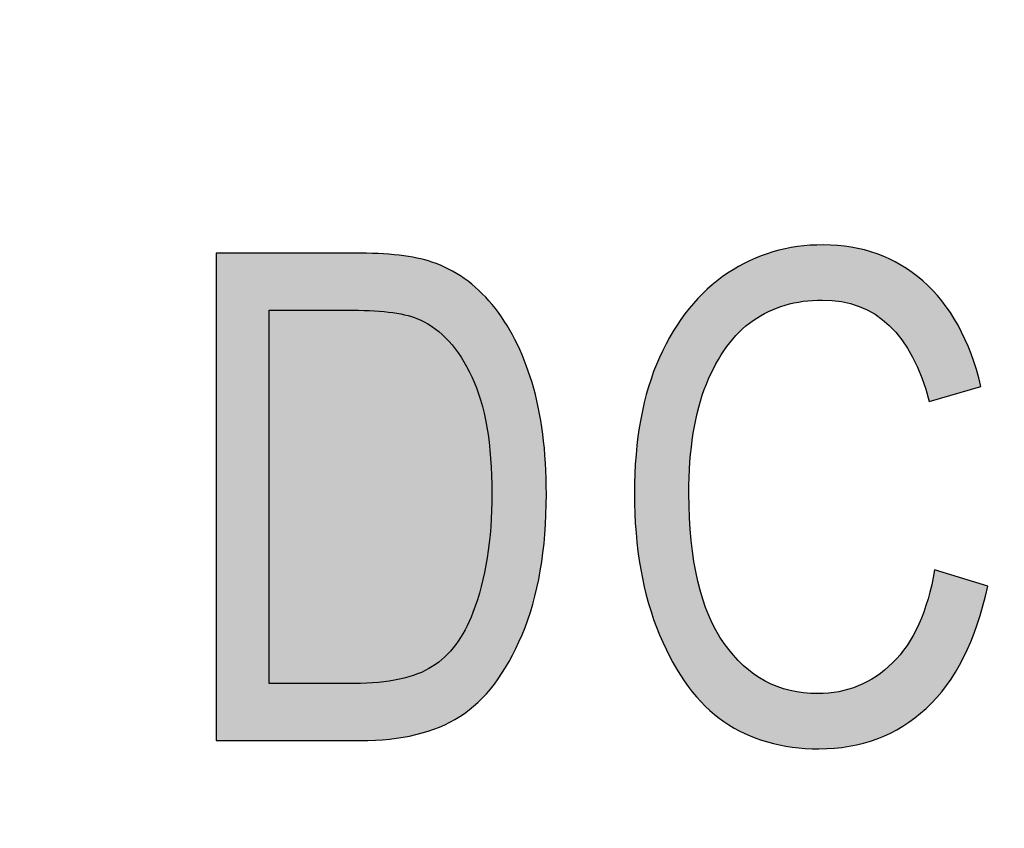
# Model space of a CAD drawing. Header units: millimetres. Extents: x -296 to 295, y -209 to 209.
# Tile 47 of 140: x -233.68 to -231.13, y 43.42 to 45.51. Entities that reach past the tile are written whole.
import ezdxf

# ---------------------------------------------------------------- set-up
doc = ezdxf.new("R2010")
doc.units = ezdxf.units.MM
doc.header["$MEASUREMENT"] = 0
doc.layers.add('layer 1', color=7, linetype='Continuous')

msp = doc.modelspace()

# ---------------------------------------------------------------- hatches: boundary and pattern name
at = {"layer": 'layer 1'}
h = msp.add_hatch(color=250, dxfattribs=at)
edge = h.paths.add_edge_path()
edge.add_spline(control_points=[(-231.3107, 44.09), (-231.3107, 44.09), (-231.1731, 44.0477), (-231.1731, 44.0477), (-231.2034, 43.906), (-231.2569, 43.8005), (-231.3328, 43.7308), (-231.4089, 43.6611), (-231.5015, 43.6261), (-231.6106, 43.6261), (-231.7064, 43.6261), (-231.7885, 43.6497), (-231.8567, 43.6964), (-231.9246, 43.7431), (-231.9801, 43.8181), (-232.0236, 43.9216), (-232.0669, 44.0248), (-232.0886, 44.1468), (-232.0886, 44.2873), (-232.0886, 44.4264), (-232.0669, 44.5439), (-232.0236, 44.6401), (-231.9801, 44.7362), (-231.9213, 44.8088), (-231.8472, 44.8579), (-231.7732, 44.907), (-231.6906, 44.9314), (-231.5991, 44.9314), (-231.4992, 44.9314), (-231.4133, 44.9003), (-231.3416, 44.8382), (-231.2699, 44.7759), (-231.2196, 44.6848), (-231.1908, 44.5645), (-231.1908, 44.5645), (-231.3248, 44.5257), (-231.3248, 44.5257), (-231.3707, 44.7009), (-231.463, 44.7885), (-231.6018, 44.7885), (-231.6706, 44.7885), (-231.7305, 44.7709), (-231.7811, 44.7356), (-231.8317, 44.7003), (-231.8719, 44.6454), (-231.9022, 44.5707), (-231.9325, 44.496), (-231.9475, 44.4017), (-231.9475, 44.2873), (-231.9475, 44.1147), (-231.9169, 43.9851), (-231.8561, 43.8987), (-231.7952, 43.8122), (-231.7144, 43.769), (-231.6132, 43.769), (-231.5386, 43.769), (-231.4739, 43.7955), (-231.4198, 43.8487), (-231.3654, 43.9016), (-231.329, 43.9821), (-231.3107, 44.09)], knot_values=[0, 0, 0, 0, 0.05, 0.05, 0.05, 0.1, 0.1, 0.1, 0.15, 0.15, 0.15, 0.2, 0.2, 0.2, 0.25, 0.25, 0.25, 0.3, 0.3, 0.3, 0.35, 0.35, 0.35, 0.4, 0.4, 0.4, 0.45, 0.45, 0.45, 0.5, 0.5, 0.5, 0.55, 0.55, 0.55, 0.6, 0.6, 0.6, 0.65, 0.65, 0.65, 0.7, 0.7, 0.7, 0.75, 0.75, 0.75, 0.8, 0.8, 0.8, 0.85, 0.85, 0.85, 0.9, 0.9, 0.9, 0.95, 0.95, 0.95, 1, 1, 1, 1], degree=3, periodic=1)
h = msp.add_hatch(color=250, dxfattribs=at)
edge = h.paths.add_edge_path()
edge.add_spline(control_points=[(-231.3107, 44.09), (-231.3107, 44.09), (-231.1731, 44.0477), (-231.1731, 44.0477), (-231.2034, 43.906), (-231.2569, 43.8005), (-231.3328, 43.7308), (-231.4089, 43.6611), (-231.5015, 43.6261), (-231.6106, 43.6261), (-231.7064, 43.6261), (-231.7885, 43.6497), (-231.8567, 43.6964), (-231.9246, 43.7431), (-231.9801, 43.8181), (-232.0236, 43.9216), (-232.0669, 44.0248), (-232.0886, 44.1468), (-232.0886, 44.2873), (-232.0886, 44.4264), (-232.0669, 44.5439), (-232.0236, 44.6401), (-231.9801, 44.7362), (-231.9213, 44.8088), (-231.8472, 44.8579), (-231.7732, 44.907), (-231.6906, 44.9314), (-231.5991, 44.9314), (-231.4992, 44.9314), (-231.4133, 44.9003), (-231.3416, 44.8382), (-231.2699, 44.7759), (-231.2196, 44.6848), (-231.1908, 44.5645), (-231.1908, 44.5645), (-231.3248, 44.5257), (-231.3248, 44.5257), (-231.3707, 44.7009), (-231.463, 44.7885), (-231.6018, 44.7885), (-231.6706, 44.7885), (-231.7305, 44.7709), (-231.7811, 44.7356), (-231.8317, 44.7003), (-231.8719, 44.6454), (-231.9022, 44.5707), (-231.9325, 44.496), (-231.9475, 44.4017), (-231.9475, 44.2873), (-231.9475, 44.1147), (-231.9169, 43.9851), (-231.8561, 43.8987), (-231.7952, 43.8122), (-231.7144, 43.769), (-231.6132, 43.769), (-231.5386, 43.769), (-231.4739, 43.7955), (-231.4198, 43.8487), (-231.3654, 43.9016), (-231.329, 43.9821), (-231.3107, 44.09)], knot_values=[0, 0, 0, 0, 0.05, 0.05, 0.05, 0.1, 0.1, 0.1, 0.15, 0.15, 0.15, 0.2, 0.2, 0.2, 0.25, 0.25, 0.25, 0.3, 0.3, 0.3, 0.35, 0.35, 0.35, 0.4, 0.4, 0.4, 0.45, 0.45, 0.45, 0.5, 0.5, 0.5, 0.55, 0.55, 0.55, 0.6, 0.6, 0.6, 0.65, 0.65, 0.65, 0.7, 0.7, 0.7, 0.75, 0.75, 0.75, 0.8, 0.8, 0.8, 0.85, 0.85, 0.85, 0.9, 0.9, 0.9, 0.95, 0.95, 0.95, 1, 1, 1, 1], degree=3, periodic=1)
h = msp.add_hatch(color=250, dxfattribs=at)
edge = h.paths.add_edge_path()
edge.add_spline(control_points=[(-231.3107, 44.09), (-231.3107, 44.09), (-231.1731, 44.0477), (-231.1731, 44.0477), (-231.2034, 43.906), (-231.2569, 43.8005), (-231.3328, 43.7308), (-231.4089, 43.6611), (-231.5015, 43.6261), (-231.6106, 43.6261), (-231.7064, 43.6261), (-231.7885, 43.6497), (-231.8567, 43.6964), (-231.9246, 43.7431), (-231.9801, 43.8181), (-232.0236, 43.9216), (-232.0669, 44.0248), (-232.0886, 44.1468), (-232.0886, 44.2873), (-232.0886, 44.4264), (-232.0669, 44.5439), (-232.0236, 44.6401), (-231.9801, 44.7362), (-231.9213, 44.8088), (-231.8472, 44.8579), (-231.7732, 44.907), (-231.6906, 44.9314), (-231.5991, 44.9314), (-231.4992, 44.9314), (-231.4133, 44.9003), (-231.3416, 44.8382), (-231.2699, 44.7759), (-231.2196, 44.6848), (-231.1908, 44.5645), (-231.1908, 44.5645), (-231.3248, 44.5257), (-231.3248, 44.5257), (-231.3707, 44.7009), (-231.463, 44.7885), (-231.6018, 44.7885), (-231.6706, 44.7885), (-231.7305, 44.7709), (-231.7811, 44.7356), (-231.8317, 44.7003), (-231.8719, 44.6454), (-231.9022, 44.5707), (-231.9325, 44.496), (-231.9475, 44.4017), (-231.9475, 44.2873), (-231.9475, 44.1147), (-231.9169, 43.9851), (-231.8561, 43.8987), (-231.7952, 43.8122), (-231.7144, 43.769), (-231.6132, 43.769), (-231.5386, 43.769), (-231.4739, 43.7955), (-231.4198, 43.8487), (-231.3654, 43.9016), (-231.329, 43.9821), (-231.3107, 44.09)], knot_values=[0, 0, 0, 0, 0.05, 0.05, 0.05, 0.1, 0.1, 0.1, 0.15, 0.15, 0.15, 0.2, 0.2, 0.2, 0.25, 0.25, 0.25, 0.3, 0.3, 0.3, 0.35, 0.35, 0.35, 0.4, 0.4, 0.4, 0.45, 0.45, 0.45, 0.5, 0.5, 0.5, 0.55, 0.55, 0.55, 0.6, 0.6, 0.6, 0.65, 0.65, 0.65, 0.7, 0.7, 0.7, 0.75, 0.75, 0.75, 0.8, 0.8, 0.8, 0.85, 0.85, 0.85, 0.9, 0.9, 0.9, 0.95, 0.95, 0.95, 1, 1, 1, 1], degree=3, periodic=1)
h = msp.add_hatch(color=250, dxfattribs=at)
edge = h.paths.add_edge_path()
edge.add_spline(control_points=[(-231.3107, 44.09), (-231.3107, 44.09), (-231.1731, 44.0477), (-231.1731, 44.0477), (-231.2034, 43.906), (-231.2569, 43.8005), (-231.3328, 43.7308), (-231.4089, 43.6611), (-231.5015, 43.6261), (-231.6106, 43.6261), (-231.7064, 43.6261), (-231.7885, 43.6497), (-231.8567, 43.6964), (-231.9246, 43.7431), (-231.9801, 43.8181), (-232.0236, 43.9216), (-232.0669, 44.0248), (-232.0886, 44.1468), (-232.0886, 44.2873), (-232.0886, 44.4264), (-232.0669, 44.5439), (-232.0236, 44.6401), (-231.9801, 44.7362), (-231.9213, 44.8088), (-231.8472, 44.8579), (-231.7732, 44.907), (-231.6906, 44.9314), (-231.5991, 44.9314), (-231.4992, 44.9314), (-231.4133, 44.9003), (-231.3416, 44.8382), (-231.2699, 44.7759), (-231.2196, 44.6848), (-231.1908, 44.5645), (-231.1908, 44.5645), (-231.3248, 44.5257), (-231.3248, 44.5257), (-231.3707, 44.7009), (-231.463, 44.7885), (-231.6018, 44.7885), (-231.6706, 44.7885), (-231.7305, 44.7709), (-231.7811, 44.7356), (-231.8317, 44.7003), (-231.8719, 44.6454), (-231.9022, 44.5707), (-231.9325, 44.496), (-231.9475, 44.4017), (-231.9475, 44.2873), (-231.9475, 44.1147), (-231.9169, 43.9851), (-231.8561, 43.8987), (-231.7952, 43.8122), (-231.7144, 43.769), (-231.6132, 43.769), (-231.5386, 43.769), (-231.4739, 43.7955), (-231.4198, 43.8487), (-231.3654, 43.9016), (-231.329, 43.9821), (-231.3107, 44.09)], knot_values=[0, 0, 0, 0, 0.05, 0.05, 0.05, 0.1, 0.1, 0.1, 0.15, 0.15, 0.15, 0.2, 0.2, 0.2, 0.25, 0.25, 0.25, 0.3, 0.3, 0.3, 0.35, 0.35, 0.35, 0.4, 0.4, 0.4, 0.45, 0.45, 0.45, 0.5, 0.5, 0.5, 0.55, 0.55, 0.55, 0.6, 0.6, 0.6, 0.65, 0.65, 0.65, 0.7, 0.7, 0.7, 0.75, 0.75, 0.75, 0.8, 0.8, 0.8, 0.85, 0.85, 0.85, 0.9, 0.9, 0.9, 0.95, 0.95, 0.95, 1, 1, 1, 1], degree=3, periodic=1)
h = msp.add_hatch(color=250, dxfattribs=at)
edge = h.paths.add_edge_path()
edge.add_spline(control_points=[(-233.1723, 43.6473), (-233.1723, 43.6473), (-233.1723, 44.9103), (-233.1723, 44.9103), (-233.1723, 44.9103), (-232.8151, 44.9103), (-232.8151, 44.9103), (-232.727, 44.9103), (-232.6596, 44.9026), (-232.6138, 44.887), (-232.5535, 44.867), (-232.5015, 44.83), (-232.4571, 44.7768), (-232.413, 44.7233), (-232.3786, 44.656), (-232.3539, 44.5748), (-232.3292, 44.4934), (-232.3168, 44.397), (-232.3168, 44.2855), (-232.3168, 44.1427), (-232.3377, 44.0212), (-232.3798, 43.9216), (-232.4215, 43.8219), (-232.4753, 43.7514), (-232.5412, 43.7096), (-232.6067, 43.6682), (-232.6926, 43.6473), (-232.7987, 43.6473), (-232.7987, 43.6473), (-233.1723, 43.6473), (-233.1723, 43.6473)], knot_values=[0, 0, 0, 0, 0.1, 0.1, 0.1, 0.2, 0.2, 0.2, 0.3, 0.3, 0.3, 0.4, 0.4, 0.4, 0.5, 0.5, 0.5, 0.6, 0.6, 0.6, 0.7, 0.7, 0.7, 0.8, 0.8, 0.8, 0.9, 0.9, 0.9, 1, 1, 1, 1], degree=3, periodic=1)
h = msp.add_hatch(color=250, dxfattribs=at)
edge = h.paths.add_edge_path()
edge.add_spline(control_points=[(-233.1723, 43.6473), (-233.1723, 43.6473), (-233.1723, 44.9103), (-233.1723, 44.9103), (-233.1723, 44.9103), (-232.8151, 44.9103), (-232.8151, 44.9103), (-232.727, 44.9103), (-232.6596, 44.9026), (-232.6138, 44.887), (-232.5535, 44.867), (-232.5015, 44.83), (-232.4571, 44.7768), (-232.413, 44.7233), (-232.3786, 44.656), (-232.3539, 44.5748), (-232.3292, 44.4934), (-232.3168, 44.397), (-232.3168, 44.2855), (-232.3168, 44.1427), (-232.3377, 44.0212), (-232.3798, 43.9216), (-232.4215, 43.8219), (-232.4753, 43.7514), (-232.5412, 43.7096), (-232.6067, 43.6682), (-232.6926, 43.6473), (-232.7987, 43.6473), (-232.7987, 43.6473), (-233.1723, 43.6473), (-233.1723, 43.6473)], knot_values=[0, 0, 0, 0, 0.1, 0.1, 0.1, 0.2, 0.2, 0.2, 0.3, 0.3, 0.3, 0.4, 0.4, 0.4, 0.5, 0.5, 0.5, 0.6, 0.6, 0.6, 0.7, 0.7, 0.7, 0.8, 0.8, 0.8, 0.9, 0.9, 0.9, 1, 1, 1, 1], degree=3, periodic=1)
h = msp.add_hatch(color=250, dxfattribs=at)
edge = h.paths.add_edge_path()
edge.add_spline(control_points=[(-233.1723, 43.6473), (-233.1723, 43.6473), (-233.1723, 44.9103), (-233.1723, 44.9103), (-233.1723, 44.9103), (-232.8151, 44.9103), (-232.8151, 44.9103), (-232.727, 44.9103), (-232.6596, 44.9026), (-232.6138, 44.887), (-232.5535, 44.867), (-232.5015, 44.83), (-232.4571, 44.7768), (-232.413, 44.7233), (-232.3786, 44.656), (-232.3539, 44.5748), (-232.3292, 44.4934), (-232.3168, 44.397), (-232.3168, 44.2855), (-232.3168, 44.1427), (-232.3377, 44.0212), (-232.3798, 43.9216), (-232.4215, 43.8219), (-232.4753, 43.7514), (-232.5412, 43.7096), (-232.6067, 43.6682), (-232.6926, 43.6473), (-232.7987, 43.6473), (-232.7987, 43.6473), (-233.1723, 43.6473), (-233.1723, 43.6473)], knot_values=[0, 0, 0, 0, 0.1, 0.1, 0.1, 0.2, 0.2, 0.2, 0.3, 0.3, 0.3, 0.4, 0.4, 0.4, 0.5, 0.5, 0.5, 0.6, 0.6, 0.6, 0.7, 0.7, 0.7, 0.8, 0.8, 0.8, 0.9, 0.9, 0.9, 1, 1, 1, 1], degree=3, periodic=1)
h = msp.add_hatch(color=250, dxfattribs=at)
edge = h.paths.add_edge_path()
edge.add_spline(control_points=[(-233.1723, 43.6473), (-233.1723, 43.6473), (-233.1723, 44.9103), (-233.1723, 44.9103), (-233.1723, 44.9103), (-232.8151, 44.9103), (-232.8151, 44.9103), (-232.727, 44.9103), (-232.6596, 44.9026), (-232.6138, 44.887), (-232.5535, 44.867), (-232.5015, 44.83), (-232.4571, 44.7768), (-232.413, 44.7233), (-232.3786, 44.656), (-232.3539, 44.5748), (-232.3292, 44.4934), (-232.3168, 44.397), (-232.3168, 44.2855), (-232.3168, 44.1427), (-232.3377, 44.0212), (-232.3798, 43.9216), (-232.4215, 43.8219), (-232.4753, 43.7514), (-232.5412, 43.7096), (-232.6067, 43.6682), (-232.6926, 43.6473), (-232.7987, 43.6473), (-232.7987, 43.6473), (-233.1723, 43.6473), (-233.1723, 43.6473)], knot_values=[0, 0, 0, 0, 0.1, 0.1, 0.1, 0.2, 0.2, 0.2, 0.3, 0.3, 0.3, 0.4, 0.4, 0.4, 0.5, 0.5, 0.5, 0.6, 0.6, 0.6, 0.7, 0.7, 0.7, 0.8, 0.8, 0.8, 0.9, 0.9, 0.9, 1, 1, 1, 1], degree=3, periodic=1)
h = msp.add_hatch(color=250, dxfattribs=at)
edge = h.paths.add_edge_path()
edge.add_spline(control_points=[(-233.0348, 43.7955), (-233.0348, 43.7955), (-232.8146, 43.7955), (-232.8146, 43.7955), (-232.7258, 43.7955), (-232.6585, 43.8099), (-232.6126, 43.839), (-232.5667, 43.8681), (-232.5315, 43.9148), (-232.5071, 43.9792), (-232.4744, 44.0651), (-232.458, 44.1677), (-232.458, 44.2873), (-232.458, 44.4158), (-232.4753, 44.5166), (-232.51, 44.5898), (-232.5447, 44.6633), (-232.5891, 44.7124), (-232.6438, 44.7371), (-232.6802, 44.7539), (-232.7384, 44.7621), (-232.8181, 44.7621), (-232.8181, 44.7621), (-233.0348, 44.7621), (-233.0348, 44.7621), (-233.0348, 44.7621), (-233.0348, 43.7955), (-233.0348, 43.7955)], knot_values=[0, 0, 0, 0, 0.111111, 0.111111, 0.111111, 0.222222, 0.222222, 0.222222, 0.333333, 0.333333, 0.333333, 0.444444, 0.444444, 0.444444, 0.555556, 0.555556, 0.555556, 0.666667, 0.666667, 0.666667, 0.777778, 0.777778, 0.777778, 0.888889, 0.888889, 0.888889, 1, 1, 1, 1], degree=3, periodic=1)
h = msp.add_hatch(color=250, dxfattribs=at)
edge = h.paths.add_edge_path()
edge.add_spline(control_points=[(-233.0348, 43.7955), (-233.0348, 43.7955), (-232.8146, 43.7955), (-232.8146, 43.7955), (-232.7258, 43.7955), (-232.6585, 43.8099), (-232.6126, 43.839), (-232.5667, 43.8681), (-232.5315, 43.9148), (-232.5071, 43.9792), (-232.4744, 44.0651), (-232.458, 44.1677), (-232.458, 44.2873), (-232.458, 44.4158), (-232.4753, 44.5166), (-232.51, 44.5898), (-232.5447, 44.6633), (-232.5891, 44.7124), (-232.6438, 44.7371), (-232.6802, 44.7539), (-232.7384, 44.7621), (-232.8181, 44.7621), (-232.8181, 44.7621), (-233.0348, 44.7621), (-233.0348, 44.7621), (-233.0348, 44.7621), (-233.0348, 43.7955), (-233.0348, 43.7955)], knot_values=[0, 0, 0, 0, 0.111111, 0.111111, 0.111111, 0.222222, 0.222222, 0.222222, 0.333333, 0.333333, 0.333333, 0.444444, 0.444444, 0.444444, 0.555556, 0.555556, 0.555556, 0.666667, 0.666667, 0.666667, 0.777778, 0.777778, 0.777778, 0.888889, 0.888889, 0.888889, 1, 1, 1, 1], degree=3, periodic=1)
h = msp.add_hatch(color=250, dxfattribs=at)
edge = h.paths.add_edge_path()
edge.add_spline(control_points=[(-233.0348, 43.7955), (-233.0348, 43.7955), (-232.8146, 43.7955), (-232.8146, 43.7955), (-232.7258, 43.7955), (-232.6585, 43.8099), (-232.6126, 43.839), (-232.5667, 43.8681), (-232.5315, 43.9148), (-232.5071, 43.9792), (-232.4744, 44.0651), (-232.458, 44.1677), (-232.458, 44.2873), (-232.458, 44.4158), (-232.4753, 44.5166), (-232.51, 44.5898), (-232.5447, 44.6633), (-232.5891, 44.7124), (-232.6438, 44.7371), (-232.6802, 44.7539), (-232.7384, 44.7621), (-232.8181, 44.7621), (-232.8181, 44.7621), (-233.0348, 44.7621), (-233.0348, 44.7621), (-233.0348, 44.7621), (-233.0348, 43.7955), (-233.0348, 43.7955)], knot_values=[0, 0, 0, 0, 0.111111, 0.111111, 0.111111, 0.222222, 0.222222, 0.222222, 0.333333, 0.333333, 0.333333, 0.444444, 0.444444, 0.444444, 0.555556, 0.555556, 0.555556, 0.666667, 0.666667, 0.666667, 0.777778, 0.777778, 0.777778, 0.888889, 0.888889, 0.888889, 1, 1, 1, 1], degree=3, periodic=1)
h = msp.add_hatch(color=250, dxfattribs=at)
edge = h.paths.add_edge_path()
edge.add_spline(control_points=[(-233.0348, 43.7955), (-233.0348, 43.7955), (-232.8146, 43.7955), (-232.8146, 43.7955), (-232.7258, 43.7955), (-232.6585, 43.8099), (-232.6126, 43.839), (-232.5667, 43.8681), (-232.5315, 43.9148), (-232.5071, 43.9792), (-232.4744, 44.0651), (-232.458, 44.1677), (-232.458, 44.2873), (-232.458, 44.4158), (-232.4753, 44.5166), (-232.51, 44.5898), (-232.5447, 44.6633), (-232.5891, 44.7124), (-232.6438, 44.7371), (-232.6802, 44.7539), (-232.7384, 44.7621), (-232.8181, 44.7621), (-232.8181, 44.7621), (-233.0348, 44.7621), (-233.0348, 44.7621), (-233.0348, 44.7621), (-233.0348, 43.7955), (-233.0348, 43.7955)], knot_values=[0, 0, 0, 0, 0.111111, 0.111111, 0.111111, 0.222222, 0.222222, 0.222222, 0.333333, 0.333333, 0.333333, 0.444444, 0.444444, 0.444444, 0.555556, 0.555556, 0.555556, 0.666667, 0.666667, 0.666667, 0.777778, 0.777778, 0.777778, 0.888889, 0.888889, 0.888889, 1, 1, 1, 1], degree=3, periodic=1)

# ---------------------------------------------------------------- linework, layer by layer
at = {"layer": 'layer 1', "color": 1, "lineweight": 0}
msp.add_open_spline([(295.3283, 209.2747), (295.3283, 209.2747), (295.3283, -208.9236), (295.3283, -208.9236), (295.3283, -208.9236), (-296.1944, -208.9236), (-296.1944, -208.9236), (-296.1944, -208.9236), (-296.1944, 209.2747), (-296.1944, 209.2747), (-296.1944, 209.2747), (295.3283, 209.2747), (295.3283, 209.2747)], degree=3, knots=[0, 0, 0, 0, 0.25, 0.25, 0.25, 0.5, 0.5, 0.5, 0.75, 0.75, 0.75, 1, 1, 1, 1], dxfattribs=at)
at = {"layer": 'layer 1', "color": 5, "lineweight": 0}
msp.add_open_spline([(-281.2487, 194.7284), (-281.2487, 194.7284), (-281.2487, -197.0649), (-281.2487, -197.0649), (-281.2487, -197.0649), (283.3586, -197.0649), (283.3586, -197.0649)], degree=3, knots=[0, 0, 0, 0, 0.5, 0.5, 0.5, 1, 1, 1, 1], dxfattribs=at)
at = {"layer": 'layer 1', "color": 250}
for points, knots in [([(-231.3107, 44.09), (-231.3107, 44.09), (-231.1731, 44.0477), (-231.1731, 44.0477), (-231.2034, 43.906), (-231.2569, 43.8005), (-231.3328, 43.7308), (-231.4089, 43.6611), (-231.5015, 43.6261), (-231.6106, 43.6261), (-231.7064, 43.6261), (-231.7885, 43.6497), (-231.8567, 43.6964), (-231.9246, 43.7431), (-231.9801, 43.8181), (-232.0236, 43.9216), (-232.0669, 44.0248), (-232.0886, 44.1468), (-232.0886, 44.2873), (-232.0886, 44.4264), (-232.0669, 44.5439), (-232.0236, 44.6401), (-231.9801, 44.7362), (-231.9213, 44.8088), (-231.8472, 44.8579), (-231.7732, 44.907), (-231.6906, 44.9314), (-231.5991, 44.9314), (-231.4992, 44.9314), (-231.4133, 44.9003), (-231.3416, 44.8382), (-231.2699, 44.7759), (-231.2196, 44.6848), (-231.1908, 44.5645), (-231.1908, 44.5645), (-231.3248, 44.5257), (-231.3248, 44.5257), (-231.3707, 44.7009), (-231.463, 44.7885), (-231.6018, 44.7885), (-231.6706, 44.7885), (-231.7305, 44.7709), (-231.7811, 44.7356), (-231.8317, 44.7003), (-231.8719, 44.6454), (-231.9022, 44.5707), (-231.9325, 44.496), (-231.9475, 44.4017), (-231.9475, 44.2873), (-231.9475, 44.1147), (-231.9169, 43.9851), (-231.8561, 43.8987), (-231.7952, 43.8122), (-231.7144, 43.769), (-231.6132, 43.769), (-231.5386, 43.769), (-231.4739, 43.7955), (-231.4198, 43.8487), (-231.3654, 43.9016), (-231.329, 43.9821), (-231.3107, 44.09)], [0, 0, 0, 0, 0.05, 0.05, 0.05, 0.1, 0.1, 0.1, 0.15, 0.15, 0.15, 0.2, 0.2, 0.2, 0.25, 0.25, 0.25, 0.3, 0.3, 0.3, 0.35, 0.35, 0.35, 0.4, 0.4, 0.4, 0.45, 0.45, 0.45, 0.5, 0.5, 0.5, 0.55, 0.55, 0.55, 0.6, 0.6, 0.6, 0.65, 0.65, 0.65, 0.7, 0.7, 0.7, 0.75, 0.75, 0.75, 0.8, 0.8, 0.8, 0.85, 0.85, 0.85, 0.9, 0.9, 0.9, 0.95, 0.95, 0.95, 1, 1, 1, 1]), ([(-231.3107, 44.09), (-231.3107, 44.09), (-231.1731, 44.0477), (-231.1731, 44.0477), (-231.2034, 43.906), (-231.2569, 43.8005), (-231.3328, 43.7308), (-231.4089, 43.6611), (-231.5015, 43.6261), (-231.6106, 43.6261), (-231.7064, 43.6261), (-231.7885, 43.6497), (-231.8567, 43.6964), (-231.9246, 43.7431), (-231.9801, 43.8181), (-232.0236, 43.9216), (-232.0669, 44.0248), (-232.0886, 44.1468), (-232.0886, 44.2873), (-232.0886, 44.4264), (-232.0669, 44.5439), (-232.0236, 44.6401), (-231.9801, 44.7362), (-231.9213, 44.8088), (-231.8472, 44.8579), (-231.7732, 44.907), (-231.6906, 44.9314), (-231.5991, 44.9314), (-231.4992, 44.9314), (-231.4133, 44.9003), (-231.3416, 44.8382), (-231.2699, 44.7759), (-231.2196, 44.6848), (-231.1908, 44.5645), (-231.1908, 44.5645), (-231.3248, 44.5257), (-231.3248, 44.5257), (-231.3707, 44.7009), (-231.463, 44.7885), (-231.6018, 44.7885), (-231.6706, 44.7885), (-231.7305, 44.7709), (-231.7811, 44.7356), (-231.8317, 44.7003), (-231.8719, 44.6454), (-231.9022, 44.5707), (-231.9325, 44.496), (-231.9475, 44.4017), (-231.9475, 44.2873), (-231.9475, 44.1147), (-231.9169, 43.9851), (-231.8561, 43.8987), (-231.7952, 43.8122), (-231.7144, 43.769), (-231.6132, 43.769), (-231.5386, 43.769), (-231.4739, 43.7955), (-231.4198, 43.8487), (-231.3654, 43.9016), (-231.329, 43.9821), (-231.3107, 44.09)], [0, 0, 0, 0, 0.05, 0.05, 0.05, 0.1, 0.1, 0.1, 0.15, 0.15, 0.15, 0.2, 0.2, 0.2, 0.25, 0.25, 0.25, 0.3, 0.3, 0.3, 0.35, 0.35, 0.35, 0.4, 0.4, 0.4, 0.45, 0.45, 0.45, 0.5, 0.5, 0.5, 0.55, 0.55, 0.55, 0.6, 0.6, 0.6, 0.65, 0.65, 0.65, 0.7, 0.7, 0.7, 0.75, 0.75, 0.75, 0.8, 0.8, 0.8, 0.85, 0.85, 0.85, 0.9, 0.9, 0.9, 0.95, 0.95, 0.95, 1, 1, 1, 1]), ([(-231.3107, 44.09), (-231.3107, 44.09), (-231.1731, 44.0477), (-231.1731, 44.0477), (-231.2034, 43.906), (-231.2569, 43.8005), (-231.3328, 43.7308), (-231.4089, 43.6611), (-231.5015, 43.6261), (-231.6106, 43.6261), (-231.7064, 43.6261), (-231.7885, 43.6497), (-231.8567, 43.6964), (-231.9246, 43.7431), (-231.9801, 43.8181), (-232.0236, 43.9216), (-232.0669, 44.0248), (-232.0886, 44.1468), (-232.0886, 44.2873), (-232.0886, 44.4264), (-232.0669, 44.5439), (-232.0236, 44.6401), (-231.9801, 44.7362), (-231.9213, 44.8088), (-231.8472, 44.8579), (-231.7732, 44.907), (-231.6906, 44.9314), (-231.5991, 44.9314), (-231.4992, 44.9314), (-231.4133, 44.9003), (-231.3416, 44.8382), (-231.2699, 44.7759), (-231.2196, 44.6848), (-231.1908, 44.5645), (-231.1908, 44.5645), (-231.3248, 44.5257), (-231.3248, 44.5257), (-231.3707, 44.7009), (-231.463, 44.7885), (-231.6018, 44.7885), (-231.6706, 44.7885), (-231.7305, 44.7709), (-231.7811, 44.7356), (-231.8317, 44.7003), (-231.8719, 44.6454), (-231.9022, 44.5707), (-231.9325, 44.496), (-231.9475, 44.4017), (-231.9475, 44.2873), (-231.9475, 44.1147), (-231.9169, 43.9851), (-231.8561, 43.8987), (-231.7952, 43.8122), (-231.7144, 43.769), (-231.6132, 43.769), (-231.5386, 43.769), (-231.4739, 43.7955), (-231.4198, 43.8487), (-231.3654, 43.9016), (-231.329, 43.9821), (-231.3107, 44.09)], [0, 0, 0, 0, 0.05, 0.05, 0.05, 0.1, 0.1, 0.1, 0.15, 0.15, 0.15, 0.2, 0.2, 0.2, 0.25, 0.25, 0.25, 0.3, 0.3, 0.3, 0.35, 0.35, 0.35, 0.4, 0.4, 0.4, 0.45, 0.45, 0.45, 0.5, 0.5, 0.5, 0.55, 0.55, 0.55, 0.6, 0.6, 0.6, 0.65, 0.65, 0.65, 0.7, 0.7, 0.7, 0.75, 0.75, 0.75, 0.8, 0.8, 0.8, 0.85, 0.85, 0.85, 0.9, 0.9, 0.9, 0.95, 0.95, 0.95, 1, 1, 1, 1]), ([(-231.3107, 44.09), (-231.3107, 44.09), (-231.1731, 44.0477), (-231.1731, 44.0477), (-231.2034, 43.906), (-231.2569, 43.8005), (-231.3328, 43.7308), (-231.4089, 43.6611), (-231.5015, 43.6261), (-231.6106, 43.6261), (-231.7064, 43.6261), (-231.7885, 43.6497), (-231.8567, 43.6964), (-231.9246, 43.7431), (-231.9801, 43.8181), (-232.0236, 43.9216), (-232.0669, 44.0248), (-232.0886, 44.1468), (-232.0886, 44.2873), (-232.0886, 44.4264), (-232.0669, 44.5439), (-232.0236, 44.6401), (-231.9801, 44.7362), (-231.9213, 44.8088), (-231.8472, 44.8579), (-231.7732, 44.907), (-231.6906, 44.9314), (-231.5991, 44.9314), (-231.4992, 44.9314), (-231.4133, 44.9003), (-231.3416, 44.8382), (-231.2699, 44.7759), (-231.2196, 44.6848), (-231.1908, 44.5645), (-231.1908, 44.5645), (-231.3248, 44.5257), (-231.3248, 44.5257), (-231.3707, 44.7009), (-231.463, 44.7885), (-231.6018, 44.7885), (-231.6706, 44.7885), (-231.7305, 44.7709), (-231.7811, 44.7356), (-231.8317, 44.7003), (-231.8719, 44.6454), (-231.9022, 44.5707), (-231.9325, 44.496), (-231.9475, 44.4017), (-231.9475, 44.2873), (-231.9475, 44.1147), (-231.9169, 43.9851), (-231.8561, 43.8987), (-231.7952, 43.8122), (-231.7144, 43.769), (-231.6132, 43.769), (-231.5386, 43.769), (-231.4739, 43.7955), (-231.4198, 43.8487), (-231.3654, 43.9016), (-231.329, 43.9821), (-231.3107, 44.09)], [0, 0, 0, 0, 0.05, 0.05, 0.05, 0.1, 0.1, 0.1, 0.15, 0.15, 0.15, 0.2, 0.2, 0.2, 0.25, 0.25, 0.25, 0.3, 0.3, 0.3, 0.35, 0.35, 0.35, 0.4, 0.4, 0.4, 0.45, 0.45, 0.45, 0.5, 0.5, 0.5, 0.55, 0.55, 0.55, 0.6, 0.6, 0.6, 0.65, 0.65, 0.65, 0.7, 0.7, 0.7, 0.75, 0.75, 0.75, 0.8, 0.8, 0.8, 0.85, 0.85, 0.85, 0.9, 0.9, 0.9, 0.95, 0.95, 0.95, 1, 1, 1, 1]), ([(-233.1723, 43.6473), (-233.1723, 43.6473), (-233.1723, 44.9103), (-233.1723, 44.9103), (-233.1723, 44.9103), (-232.8151, 44.9103), (-232.8151, 44.9103), (-232.727, 44.9103), (-232.6596, 44.9026), (-232.6138, 44.887), (-232.5535, 44.867), (-232.5015, 44.83), (-232.4571, 44.7768), (-232.413, 44.7233), (-232.3786, 44.656), (-232.3539, 44.5748), (-232.3292, 44.4934), (-232.3168, 44.397), (-232.3168, 44.2855), (-232.3168, 44.1427), (-232.3377, 44.0212), (-232.3798, 43.9216), (-232.4215, 43.8219), (-232.4753, 43.7514), (-232.5412, 43.7096), (-232.6067, 43.6682), (-232.6926, 43.6473), (-232.7987, 43.6473), (-232.7987, 43.6473), (-233.1723, 43.6473), (-233.1723, 43.6473)], [0, 0, 0, 0, 0.1, 0.1, 0.1, 0.2, 0.2, 0.2, 0.3, 0.3, 0.3, 0.4, 0.4, 0.4, 0.5, 0.5, 0.5, 0.6, 0.6, 0.6, 0.7, 0.7, 0.7, 0.8, 0.8, 0.8, 0.9, 0.9, 0.9, 1, 1, 1, 1]), ([(-233.1723, 43.6473), (-233.1723, 43.6473), (-233.1723, 44.9103), (-233.1723, 44.9103), (-233.1723, 44.9103), (-232.8151, 44.9103), (-232.8151, 44.9103), (-232.727, 44.9103), (-232.6596, 44.9026), (-232.6138, 44.887), (-232.5535, 44.867), (-232.5015, 44.83), (-232.4571, 44.7768), (-232.413, 44.7233), (-232.3786, 44.656), (-232.3539, 44.5748), (-232.3292, 44.4934), (-232.3168, 44.397), (-232.3168, 44.2855), (-232.3168, 44.1427), (-232.3377, 44.0212), (-232.3798, 43.9216), (-232.4215, 43.8219), (-232.4753, 43.7514), (-232.5412, 43.7096), (-232.6067, 43.6682), (-232.6926, 43.6473), (-232.7987, 43.6473), (-232.7987, 43.6473), (-233.1723, 43.6473), (-233.1723, 43.6473)], [0, 0, 0, 0, 0.1, 0.1, 0.1, 0.2, 0.2, 0.2, 0.3, 0.3, 0.3, 0.4, 0.4, 0.4, 0.5, 0.5, 0.5, 0.6, 0.6, 0.6, 0.7, 0.7, 0.7, 0.8, 0.8, 0.8, 0.9, 0.9, 0.9, 1, 1, 1, 1]), ([(-233.1723, 43.6473), (-233.1723, 43.6473), (-233.1723, 44.9103), (-233.1723, 44.9103), (-233.1723, 44.9103), (-232.8151, 44.9103), (-232.8151, 44.9103), (-232.727, 44.9103), (-232.6596, 44.9026), (-232.6138, 44.887), (-232.5535, 44.867), (-232.5015, 44.83), (-232.4571, 44.7768), (-232.413, 44.7233), (-232.3786, 44.656), (-232.3539, 44.5748), (-232.3292, 44.4934), (-232.3168, 44.397), (-232.3168, 44.2855), (-232.3168, 44.1427), (-232.3377, 44.0212), (-232.3798, 43.9216), (-232.4215, 43.8219), (-232.4753, 43.7514), (-232.5412, 43.7096), (-232.6067, 43.6682), (-232.6926, 43.6473), (-232.7987, 43.6473), (-232.7987, 43.6473), (-233.1723, 43.6473), (-233.1723, 43.6473)], [0, 0, 0, 0, 0.1, 0.1, 0.1, 0.2, 0.2, 0.2, 0.3, 0.3, 0.3, 0.4, 0.4, 0.4, 0.5, 0.5, 0.5, 0.6, 0.6, 0.6, 0.7, 0.7, 0.7, 0.8, 0.8, 0.8, 0.9, 0.9, 0.9, 1, 1, 1, 1]), ([(-233.1723, 43.6473), (-233.1723, 43.6473), (-233.1723, 44.9103), (-233.1723, 44.9103), (-233.1723, 44.9103), (-232.8151, 44.9103), (-232.8151, 44.9103), (-232.727, 44.9103), (-232.6596, 44.9026), (-232.6138, 44.887), (-232.5535, 44.867), (-232.5015, 44.83), (-232.4571, 44.7768), (-232.413, 44.7233), (-232.3786, 44.656), (-232.3539, 44.5748), (-232.3292, 44.4934), (-232.3168, 44.397), (-232.3168, 44.2855), (-232.3168, 44.1427), (-232.3377, 44.0212), (-232.3798, 43.9216), (-232.4215, 43.8219), (-232.4753, 43.7514), (-232.5412, 43.7096), (-232.6067, 43.6682), (-232.6926, 43.6473), (-232.7987, 43.6473), (-232.7987, 43.6473), (-233.1723, 43.6473), (-233.1723, 43.6473)], [0, 0, 0, 0, 0.1, 0.1, 0.1, 0.2, 0.2, 0.2, 0.3, 0.3, 0.3, 0.4, 0.4, 0.4, 0.5, 0.5, 0.5, 0.6, 0.6, 0.6, 0.7, 0.7, 0.7, 0.8, 0.8, 0.8, 0.9, 0.9, 0.9, 1, 1, 1, 1]), ([(-233.0348, 43.7955), (-233.0348, 43.7955), (-232.8146, 43.7955), (-232.8146, 43.7955), (-232.7258, 43.7955), (-232.6585, 43.8099), (-232.6126, 43.839), (-232.5667, 43.8681), (-232.5315, 43.9148), (-232.5071, 43.9792), (-232.4744, 44.0651), (-232.458, 44.1677), (-232.458, 44.2873), (-232.458, 44.4158), (-232.4753, 44.5166), (-232.51, 44.5898), (-232.5447, 44.6633), (-232.5891, 44.7124), (-232.6438, 44.7371), (-232.6802, 44.7539), (-232.7384, 44.7621), (-232.8181, 44.7621), (-232.8181, 44.7621), (-233.0348, 44.7621), (-233.0348, 44.7621), (-233.0348, 44.7621), (-233.0348, 43.7955), (-233.0348, 43.7955)], [0, 0, 0, 0, 0.111111, 0.111111, 0.111111, 0.222222, 0.222222, 0.222222, 0.333333, 0.333333, 0.333333, 0.444444, 0.444444, 0.444444, 0.555556, 0.555556, 0.555556, 0.666667, 0.666667, 0.666667, 0.777778, 0.777778, 0.777778, 0.888889, 0.888889, 0.888889, 1, 1, 1, 1]), ([(-233.0348, 43.7955), (-233.0348, 43.7955), (-232.8146, 43.7955), (-232.8146, 43.7955), (-232.7258, 43.7955), (-232.6585, 43.8099), (-232.6126, 43.839), (-232.5667, 43.8681), (-232.5315, 43.9148), (-232.5071, 43.9792), (-232.4744, 44.0651), (-232.458, 44.1677), (-232.458, 44.2873), (-232.458, 44.4158), (-232.4753, 44.5166), (-232.51, 44.5898), (-232.5447, 44.6633), (-232.5891, 44.7124), (-232.6438, 44.7371), (-232.6802, 44.7539), (-232.7384, 44.7621), (-232.8181, 44.7621), (-232.8181, 44.7621), (-233.0348, 44.7621), (-233.0348, 44.7621), (-233.0348, 44.7621), (-233.0348, 43.7955), (-233.0348, 43.7955)], [0, 0, 0, 0, 0.111111, 0.111111, 0.111111, 0.222222, 0.222222, 0.222222, 0.333333, 0.333333, 0.333333, 0.444444, 0.444444, 0.444444, 0.555556, 0.555556, 0.555556, 0.666667, 0.666667, 0.666667, 0.777778, 0.777778, 0.777778, 0.888889, 0.888889, 0.888889, 1, 1, 1, 1]), ([(-233.0348, 43.7955), (-233.0348, 43.7955), (-232.8146, 43.7955), (-232.8146, 43.7955), (-232.7258, 43.7955), (-232.6585, 43.8099), (-232.6126, 43.839), (-232.5667, 43.8681), (-232.5315, 43.9148), (-232.5071, 43.9792), (-232.4744, 44.0651), (-232.458, 44.1677), (-232.458, 44.2873), (-232.458, 44.4158), (-232.4753, 44.5166), (-232.51, 44.5898), (-232.5447, 44.6633), (-232.5891, 44.7124), (-232.6438, 44.7371), (-232.6802, 44.7539), (-232.7384, 44.7621), (-232.8181, 44.7621), (-232.8181, 44.7621), (-233.0348, 44.7621), (-233.0348, 44.7621), (-233.0348, 44.7621), (-233.0348, 43.7955), (-233.0348, 43.7955)], [0, 0, 0, 0, 0.111111, 0.111111, 0.111111, 0.222222, 0.222222, 0.222222, 0.333333, 0.333333, 0.333333, 0.444444, 0.444444, 0.444444, 0.555556, 0.555556, 0.555556, 0.666667, 0.666667, 0.666667, 0.777778, 0.777778, 0.777778, 0.888889, 0.888889, 0.888889, 1, 1, 1, 1]), ([(-233.0348, 43.7955), (-233.0348, 43.7955), (-232.8146, 43.7955), (-232.8146, 43.7955), (-232.7258, 43.7955), (-232.6585, 43.8099), (-232.6126, 43.839), (-232.5667, 43.8681), (-232.5315, 43.9148), (-232.5071, 43.9792), (-232.4744, 44.0651), (-232.458, 44.1677), (-232.458, 44.2873), (-232.458, 44.4158), (-232.4753, 44.5166), (-232.51, 44.5898), (-232.5447, 44.6633), (-232.5891, 44.7124), (-232.6438, 44.7371), (-232.6802, 44.7539), (-232.7384, 44.7621), (-232.8181, 44.7621), (-232.8181, 44.7621), (-233.0348, 44.7621), (-233.0348, 44.7621), (-233.0348, 44.7621), (-233.0348, 43.7955), (-233.0348, 43.7955)], [0, 0, 0, 0, 0.111111, 0.111111, 0.111111, 0.222222, 0.222222, 0.222222, 0.333333, 0.333333, 0.333333, 0.444444, 0.444444, 0.444444, 0.555556, 0.555556, 0.555556, 0.666667, 0.666667, 0.666667, 0.777778, 0.777778, 0.777778, 0.888889, 0.888889, 0.888889, 1, 1, 1, 1])]:
    msp.add_open_spline(points, degree=3, knots=knots, dxfattribs=at)

doc.saveas('drawing.dxf')
